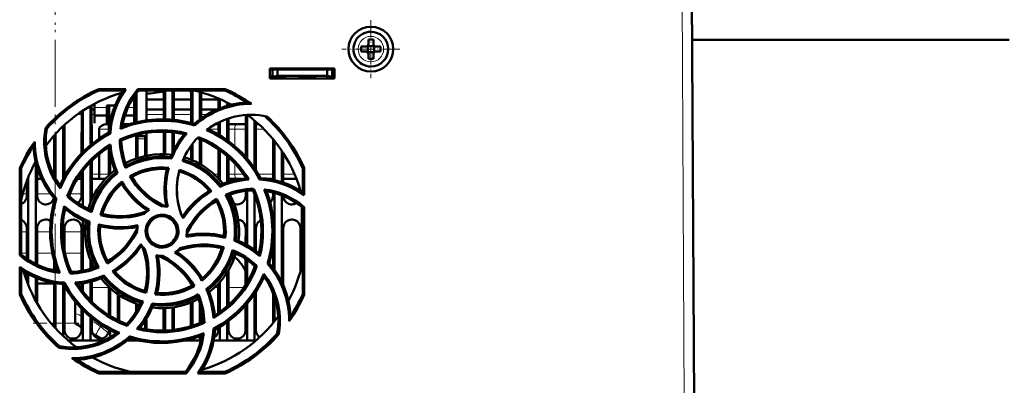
# Model space of a CAD drawing. Extents: x -1595 to 1972, y -1757 to 691.
# Tile 6 of 59: x -16 to 182, y -1479 to -1406. Entities that reach past the tile are written whole.
import ezdxf

# ---------------------------------------------------------------- set-up
doc = ezdxf.new("R2010")
doc.units = 0
doc.linetypes.add('DASHDOT', pattern=[18.5, 12, -3, 0.5, -3])

msp = doc.modelspace()

# ---------------------------------------------------------------- linework, layer by layer
at = {"color": 7, "linetype": 'DASHDOT', "lineweight": 18}
for p, q in [((-8.43, -1076.56), (-8.43, -1466.56)), ((-8.44, -1078.02), (-8.44, -1465.08))]:
    msp.add_line(p, q, dxfattribs=at)
at = {"color": 7, "lineweight": 18}
for p, q in [((117.64, -1400.38), (118.07, -1482.44)), ((55.05, -1408.86), (55.07, -1408.86)), ((52.5, -1411.45), (52.5, -1411.43)), ((57.64, -1411.41), (57.64, -1411.43)), ((55.09, -1414), (55.07, -1414)), ((1.97, -1423.16), (-0.53, -1423.16)), ((7.47, -1423.16), (6.21, -1423.16)), ((-3.94, -1424.55), (-3.09, -1424.55)), ((-1.08, -1424.55), (-0.53, -1424.55)), ((1.97, -1424.55), (2.41, -1424.55)), ((7.48, -1424.55), (7.91, -1424.55)), ((9.92, -1424.55), (13.41, -1424.55)), ((15.42, -1424.55), (18.91, -1424.55)), ((20.92, -1424.55), (22.21, -1424.55)), ((2.4, -1427.55), (0.41, -1427.55)), ((24.4, -1427.55), (22.37, -1427.55)), ((27.69, -1427.55), (26.43, -1427.55)), ((27.69, -1427.55), (29.9, -1427.55)), ((27.69, -1430.94), (27.69, -1427.55)), ((31.93, -1427.55), (33.59, -1427.55)), ((8.17, -1429.44), (9.67, -1429.44)), ((27.69, -1436.55), (27.69, -1434.39)), ((-11.57, -1436.55), (-12.07, -1436.55)), ((-8.6, -1436.55), (-8.84, -1436.55)), ((-6.28, -1436.55), (-6.57, -1436.55)), ((-3.1, -1436.55), (-3.31, -1436.55)), ((0.41, -1436.55), (-1.07, -1436.55)), ((0.41, -1436.55), (2.4, -1436.55)), ((23.47, -1436.55), (24.4, -1436.55)), ((26.43, -1436.55), (27.69, -1436.55)), ((29.44, -1436.55), (27.69, -1436.55)), ((35.4, -1436.55), (32.41, -1436.55)), ((39.69, -1436.55), (37.43, -1436.55)), ((-14.95, -1440.55), (-14.1, -1440.55)), ((-12.07, -1440.55), (-9.32, -1440.55)), ((-5.48, -1440.55), (-3.1, -1440.55)), ((-1.07, -1440.55), (-0.51, -1440.55)), ((-14.1, -1448.15), (-15.23, -1448.15)), ((-9.43, -1448.15), (-12.06, -1448.15)), ((-3.1, -1448.15), (-6.56, -1448.15)), ((-15.24, -1452.48), (-14.11, -1452.48)), ((-12.06, -1452.48), (-8.99, -1452.48)), ((-6.44, -1452.48), (-3.11, -1452.48)), ((-3.39, -1459.41), (-3.11, -1459.41)), ((-1.06, -1459.41), (2.39, -1459.41)), ((23.6, -1459.41), (24.39, -1459.41)), ((26.44, -1459.41), (29.52, -1459.41)), ((-9.26, -1466.55), (-8.61, -1466.55)), ((-6.56, -1466.55), (-4.43, -1466.55)), ((0.72, -1467.25), (0.97, -1467.45)), ((0.97, -1467.45), (1.08, -1467.54))]:
    msp.add_line(p, q, dxfattribs=at)
at = {"color": 7, "lineweight": 50}
for p, q in [((120.07, -1482.44), (119.64, -1400.38)), ((54.57, -1409.51), (54.57, -1410.43)), ((55.57, -1410.43), (55.57, -1409.51)), ((183.45, -1409.55), (119.68, -1409.55)), ((53.15, -1410.93), (54.07, -1410.93)), ((54.43, -1410.8), (54.42, -1410.78)), ((54.43, -1410.8), (54.43, -1412.07)), ((55.71, -1410.8), (54.43, -1410.8)), ((55.72, -1410.78), (55.71, -1410.8)), ((55.71, -1410.8), (55.71, -1412.07)), ((56.99, -1410.93), (56.07, -1410.93)), ((53.15, -1411.93), (54.07, -1411.93)), ((54.43, -1412.07), (54.42, -1412.08)), ((54.43, -1412.07), (55.71, -1412.07)), ((54.57, -1412.43), (54.57, -1413.35)), ((55.57, -1412.43), (55.57, -1413.35)), ((55.71, -1412.07), (55.72, -1412.08)), ((56.99, -1411.93), (56.07, -1411.93)), ((34.77, -1417.34), (34.77, -1415.34)), ((34.77, -1415.34), (47.77, -1415.34)), ((34.77, -1415.55), (47.77, -1415.55)), ((35.27, -1415.55), (35.27, -1416.99)), ((36.27, -1416.82), (36.27, -1415.55)), ((46.27, -1415.55), (46.27, -1416.82)), ((47.27, -1415.55), (47.27, -1416.99)), ((47.77, -1415.34), (47.77, -1417.34)), ((34.77, -1416.94), (35.27, -1416.94)), ((47.77, -1417.34), (34.77, -1417.34)), ((35.27, -1416.99), (36.27, -1416.82)), ((35.27, -1417.34), (35.27, -1416.99)), ((36.27, -1416.94), (35.6, -1416.94)), ((36.27, -1416.82), (46.27, -1416.82)), ((38.02, -1416.94), (36.27, -1416.94)), ((38.02, -1416.82), (38.02, -1416.94)), ((38.02, -1416.82), (38.02, -1416.94)), ((38.02, -1416.82), (38.02, -1416.94)), ((38.02, -1416.94), (38.02, -1416.82)), ((38.02, -1416.82), (38.02, -1416.94)), ((40.52, -1416.94), (40.52, -1416.82)), ((42.27, -1416.94), (40.52, -1416.94)), ((44.02, -1416.94), (42.27, -1416.94)), ((44.02, -1416.82), (44.02, -1416.94)), ((44.02, -1416.82), (44.02, -1416.94)), ((44.02, -1416.82), (44.02, -1416.94)), ((44.02, -1416.82), (44.02, -1416.94)), ((44.02, -1416.82), (44.02, -1416.94)), ((44.02, -1416.82), (44.02, -1416.94)), ((44.02, -1416.82), (44.02, -1416.94)), ((46.27, -1416.82), (47.27, -1416.99)), ((46.93, -1416.94), (46.27, -1416.94)), ((46.27, -1416.94), (46.27, -1417.34)), ((47.27, -1416.94), (47.77, -1416.94)), ((47.27, -1416.99), (47.27, -1417.34)), ((47.74, -1417.34), (47.74, -1416.94)), ((0.35, -1419.45), (5.78, -1419.45)), ((0.41, -1419.74), (0.35, -1419.45)), ((8.23, -1419.45), (25.78, -1419.45)), ((8.36, -1419.74), (8.23, -1419.45)), ((25.78, -1419.45), (25.72, -1419.74)), ((5.25, -1419.74), (0.41, -1419.74)), ((7.47, -1423.34), (7.47, -1420.92)), ((7.47, -1421.55), (7.91, -1421.55)), ((7.48, -1421.55), (7.91, -1421.55)), ((7.91, -1426.13), (7.91, -1420.44)), ((25.72, -1419.74), (8.36, -1419.74)), ((9.92, -1420.44), (9.92, -1425.75)), ((9.92, -1421.55), (13.41, -1421.55)), ((9.92, -1421.55), (13.41, -1421.55)), ((13.41, -1425.54), (13.41, -1420.44)), ((13.67, -1419.74), (13.67, -1425.54)), ((15.17, -1419.74), (15.17, -1425.63)), ((15.42, -1420.44), (15.42, -1425.66)), ((15.42, -1421.55), (18.91, -1421.55)), ((15.42, -1421.55), (18.91, -1421.55)), ((18.91, -1426.31), (18.91, -1420.44)), ((19.17, -1419.74), (19.17, -1426.38)), ((20.67, -1420.05), (20.67, -1425.57)), ((20.92, -1420.44), (20.92, -1425.38)), ((20.92, -1421.55), (24.41, -1421.55)), ((20.92, -1421.55), (24.41, -1421.55)), ((24.41, -1423.46), (24.41, -1421.35)), ((24.67, -1421.46), (24.67, -1423.35)), ((-1.33, -1422.86), (-1.33, -1430.74)), ((-1.08, -1422.72), (-1.07, -1430.53)), ((-1.08, -1423.55), (-0.53, -1423.55)), ((-0.53, -1422.42), (-0.53, -1423.34)), ((-0.53, -1423.34), (-0.53, -1426.29)), ((1.97, -1422.79), (3.63, -1422.79)), ((1.97, -1423.34), (1.97, -1422.79)), ((1.97, -1426.29), (1.97, -1423.34)), ((1.97, -1423.55), (2.41, -1423.55)), ((2.4, -1428.1), (2.41, -1422.79)), ((7.47, -1426.24), (7.47, -1423.34)), ((7.47, -1423.55), (7.91, -1423.55)), ((9.92, -1423.55), (13.41, -1423.55)), ((15.42, -1423.55), (18.91, -1423.55)), ((20.92, -1423.55), (24.19, -1423.55)), ((26.17, -1422.16), (26.17, -1422.84)), ((26.42, -1422.3), (26.42, -1422.77)), ((-3.1, -1432.38), (-3.09, -1423.95)), ((-2.83, -1423.78), (-2.83, -1432.12)), ((-0.53, -1424.79), (1.97, -1424.79)), ((5.57, -1424.79), (7.47, -1424.79)), ((26.17, -1425.46), (26.17, -1429.74)), ((26.42, -1425.38), (26.43, -1429.93)), ((29.9, -1433.11), (29.91, -1424.68)), ((30.17, -1424.67), (30.17, -1433.41)), ((-10.1, -1427.44), (-10.37, -1427.31)), ((-6.83, -1426.94), (-6.83, -1437.54)), ((-6.57, -1426.7), (-6.57, -1437.05)), ((-0.53, -1426.29), (-0.53, -1426.29)), ((0.41, -1429.43), (0.41, -1427.55)), ((1.97, -1426.29), (1.97, -1426.29)), ((2.07, -1426.55), (2.4, -1426.55)), ((5.13, -1426.55), (6.39, -1426.55)), ((19.6, -1426.81), (19.53, -1426.48)), ((23.74, -1426.55), (24.4, -1426.55)), ((24.4, -1428.6), (24.41, -1426.2)), ((24.67, -1426.07), (24.67, -1428.75)), ((26.42, -1426.55), (28.11, -1426.55)), ((29.91, -1426.55), (28.11, -1426.55)), ((31.67, -1425.79), (31.67, -1435.37)), ((31.93, -1426.01), (31.93, -1435.77)), ((32.54, -1426.55), (31.93, -1426.55)), ((-8.6, -1437.03), (-8.6, -1428.75)), ((-8.33, -1428.46), (-8.33, -1437.51)), ((2.68, -1428.41), (2.4, -1428.23)), ((4.57, -1429.61), (4.87, -1429.79)), ((7.9, -1433.42), (7.9, -1428.71)), ((8.17, -1429.44), (8.17, -1428.94)), ((9.67, -1428.94), (8.17, -1428.94)), ((8.17, -1433.33), (8.17, -1429.44)), ((9.67, -1429.44), (9.67, -1428.94)), ((9.67, -1429.44), (9.67, -1432.91)), ((9.93, -1428.28), (9.93, -1432.86)), ((13.4, -1432.54), (13.4, -1428.04)), ((13.67, -1428.04), (13.67, -1432.55)), ((15.17, -1428.14), (15.17, -1432.33)), ((15.43, -1428.17), (15.43, -1431.79)), ((20.67, -1429.54), (20.67, -1434.53)), ((35.4, -1437.71), (35.4, -1429.54)), ((2.4, -1436.79), (2.4, -1431.12)), ((18.9, -1433.68), (18.9, -1430.86)), ((19.17, -1430.51), (19.17, -1433.79)), ((20.93, -1429.65), (20.93, -1434.68)), ((24.4, -1437.46), (24.4, -1431.56)), ((35.67, -1429.86), (35.67, -1437.78)), ((0.41, -1436.55), (0.41, -1432.55)), ((2.67, -1436.54), (2.67, -1432.64)), ((15.01, -1433.46), (14.82, -1433.14)), ((24.67, -1431.74), (24.67, -1437.76)), ((26.17, -1432.92), (26.17, -1438.24)), ((26.43, -1433.15), (26.43, -1438.15)), ((37.17, -1431.91), (37.17, -1438.18)), ((37.43, -1432.31), (37.43, -1438.27)), ((-15.55, -1452.88), (-15.53, -1435.32)), ((-15.53, -1435.32), (-15.23, -1435.38)), ((-15.23, -1452.74), (-15.23, -1435.38)), ((-12.33, -1434.17), (-12.33, -1454.64)), ((-12.07, -1435.13), (-12.07, -1440.94)), ((-1.33, -1434.16), (-1.33, -1442.3)), ((-1.07, -1433.89), (-1.07, -1440.94)), ((41.37, -1435.38), (41.66, -1435.32)), ((41.37, -1440.22), (41.37, -1435.38)), ((41.66, -1435.32), (41.67, -1440.79)), ((-13.83, -1437.2), (-13.83, -1453.78)), ((-3.1, -1440.94), (-3.1, -1436.26)), ((-2.83, -1435.9), (-2.83, -1443.02)), ((4.14, -1436.36), (3.77, -1436.26)), ((6.6, -1436.99), (7.01, -1437.1)), ((29.9, -1437.42), (29.9, -1437.24)), ((32.69, -1437.65), (32.87, -1437.37)), ((-14.1, -1440.94), (-14.1, -1437.88)), ((-12.07, -1437.55), (-11.13, -1437.55)), ((-3.97, -1437.55), (-3.1, -1437.55)), ((-1.07, -1437.55), (0.54, -1437.55)), ((1.65, -1437.55), (0.54, -1437.55)), ((24.75, -1439.11), (24.84, -1438.74)), ((28.11, -1437.55), (26.43, -1437.55)), ((28.11, -1437.55), (28.96, -1437.55)), ((34.51, -1437.55), (35.4, -1437.55)), ((37.43, -1437.55), (40.1, -1437.55)), ((-8.15, -1441.5), (-8.49, -1441.57)), ((-5.98, -1441.02), (-5.63, -1440.94)), ((29.9, -1440.94), (29.9, -1439.94)), ((30.17, -1439.91), (30.17, -1450.85)), ((31.5, -1439.53), (31.31, -1439.84)), ((31.67, -1440.68), (31.67, -1451.82)), ((35.4, -1440.94), (35.4, -1440.28)), ((35.67, -1440.35), (35.67, -1455.82)), ((37.17, -1440.85), (37.17, -1458.32)), ((40.9, -1439.92), (40.9, -1439.89)), ((24.11, -1441.56), (24, -1441.98)), ((41.17, -1443.17), (41.17, -1455.2)), ((41.37, -1443.33), (41.67, -1443.19)), ((41.37, -1460.69), (41.37, -1443.33)), ((41.67, -1443.19), (41.68, -1460.76)), ((0.67, -1444.81), (1.05, -1444.59)), ((-14.11, -1453.59), (-14.1, -1447.44)), ((-12.07, -1447.44), (-12.06, -1454.78)), ((-6.83, -1446.02), (-6.83, -1450.03)), ((-6.57, -1447.44), (-6.56, -1451.88)), ((-3.11, -1456.04), (-3.1, -1447.44)), ((-2.83, -1445.84), (-2.83, -1455.99)), ((-1.5, -1446.08), (-1.83, -1446.28)), ((29.89, -1450.7), (29.9, -1447.44)), ((31.93, -1447.44), (31.94, -1452.02)), ((37.43, -1447.44), (37.44, -1458.91)), ((40.89, -1456.2), (40.9, -1447.44)), ((8.07, -1448.04), (8.07, -1448.14)), ((18.07, -1448.04), (18.06, -1447.93)), ((25.47, -1451.26), (25.08, -1451.48)), ((27.63, -1449.99), (27.96, -1449.79)), ((35.39, -1455.45), (35.39, -1450.82)), ((-15.23, -1452.74), (-15.55, -1452.88)), ((-15.55, -1460.76), (-15.55, -1455.25)), ((-8.61, -1455.94), (-8.61, -1454.09)), ((-8.33, -1454.99), (-8.33, -1455.99)), ((-1.33, -1453.77), (-1.33, -1455.62)), ((-1.06, -1454.41), (-1.06, -1455.54)), ((2.02, -1454.53), (2.13, -1454.1)), ((29.89, -1458.85), (29.89, -1453.63)), ((30.17, -1453.82), (30.17, -1458.41)), ((31.67, -1455.04), (31.67, -1455.39)), ((32.13, -1455.05), (31.76, -1455.14)), ((34.27, -1454.58), (34.62, -1454.5)), ((-15.23, -1460.69), (-15.23, -1455.85)), ((-14.11, -1458.16), (-14.11, -1456.53)), ((-13.83, -1456.69), (-13.83, -1458.87)), ((-5.38, -1456.55), (-5.18, -1456.24)), ((1.39, -1456.94), (1.29, -1457.33)), ((26.17, -1456.32), (26.17, -1463.15)), ((26.44, -1455.87), (26.44, -1462.91)), ((-14.11, -1458.05), (-14.15, -1458.05)), ((-12.33, -1457.4), (-12.33, -1462.03)), ((-12.06, -1457.52), (-12.06, -1462.52)), ((-12.06, -1458.55), (-8.61, -1458.55)), ((-8.61, -1467.3), (-8.61, -1458.48)), ((-8.33, -1458.53), (-8.33, -1467.61)), ((-6.83, -1458.7), (-6.83, -1469.13)), ((-6.74, -1458.7), (-6.55, -1458.4)), ((-6.56, -1459.04), (-6.56, -1467.94)), ((-3.11, -1459.8), (-3.11, -1458.57)), ((-2.83, -1458.52), (-2.83, -1460.17)), ((-1.33, -1458.22), (-1.33, -1461.91)), ((-1.06, -1458.15), (-1.06, -1462.19)), ((2.39, -1464.95), (2.39, -1459.27)), ((19.56, -1459.09), (19.13, -1458.97)), ((24.39, -1464.52), (24.39, -1458.62)), ((24.67, -1458.32), (24.67, -1464.33)), ((-15.23, -1460.69), (-15.55, -1460.76)), ((2.67, -1465.12), (2.67, -1459.53)), ((4.17, -1465.95), (4.17, -1460.73)), ((4.44, -1460.92), (4.44, -1466.08)), ((9.85, -1460.45), (9.62, -1460.05)), ((21.97, -1459.71), (22.36, -1459.81)), ((31.67, -1460.7), (31.67, -1470.04)), ((31.94, -1460.28), (31.94, -1467.94)), ((35.39, -1466.55), (35.39, -1460.47)), ((35.67, -1461.22), (35.67, -1466.21)), ((41.68, -1460.76), (41.37, -1460.69)), ((119.95, -1460.93), (119.95, -1460.39)), ((-4.43, -1462.18), (-4.43, -1466.55)), ((7.89, -1464.21), (7.89, -1462.65)), ((8.17, -1463.74), (8.17, -1462.74)), ((11.1, -1462.58), (11.31, -1462.93)), ((18.89, -1467.17), (18.89, -1462.4)), ((19.17, -1462.28), (19.17, -1467.08)), ((20.67, -1462.47), (20.67, -1466.54)), ((29.89, -1467.94), (29.89, -1462.98)), ((30.17, -1462.66), (30.17, -1470.04)), ((-3.11, -1467.94), (-3.11, -1463.67)), ((-2.83, -1463.96), (-2.83, -1470.04)), ((13.39, -1467.94), (13.39, -1463.53)), ((13.67, -1463.52), (13.67, -1468.03)), ((15.17, -1463.39), (15.17, -1467.93)), ((15.44, -1463.35), (15.44, -1467.89)), ((20.94, -1463.56), (20.94, -1466.42)), ((-4.43, -1466.55), (-3.11, -1467.33)), ((-1.33, -1465.32), (-1.33, -1470.04)), ((-1.06, -1465.55), (-1.06, -1467.94)), ((5.97, -1466.73), (6.05, -1467.11)), ((9.67, -1466.08), (9.67, -1467.75)), ((9.94, -1465.64), (9.94, -1467.79)), ((21.59, -1466.48), (21.26, -1466.28)), ((26.17, -1466.33), (26.17, -1470.04)), ((26.44, -1466.13), (26.44, -1467.94)), ((-0.9, -1468.63), (0.83, -1469.65)), ((2.39, -1467.94), (2.39, -1467.84)), ((2.67, -1469.36), (2.67, -1467.99)), ((6.6, -1469.59), (6.52, -1469.22)), ((13.38, -1468.03), (13.39, -1467.94)), ((20.67, -1469.21), (20.67, -1470.04)), ((23.42, -1467.64), (23.73, -1467.84)), ((24.39, -1467.94), (24.39, -1467.48)), ((24.67, -1467.32), (24.67, -1470.04)), ((36.23, -1468.63), (36.54, -1468.78)), ((-7.53, -1471.2), (-7.68, -1471.51)), ((-2.83, -1470.04), (-5.83, -1470.04)), ((-1.33, -1470.04), (-2.83, -1470.04)), ((1.39, -1470.04), (-1.33, -1470.04)), ((8.17, -1470.04), (6.07, -1470.04)), ((6.58, -1469.61), (6.62, -1469.59)), ((8.17, -1470.04), (8.17, -1470)), ((8.34, -1470.04), (8.17, -1470.04)), ((19.17, -1470.04), (17.79, -1470.04)), ((19.17, -1469.69), (19.17, -1470.04)), ((20.67, -1470.04), (19.17, -1470.04)), ((20.9, -1470.04), (20.67, -1470.04)), ((24.67, -1470.04), (23.45, -1470.04)), ((26.17, -1470.04), (24.67, -1470.04)), ((30.17, -1470.04), (26.17, -1470.04)), ((31.67, -1470.04), (30.17, -1470.04)), ((31.96, -1470.04), (31.67, -1470.04)), ((0.34, -1476.67), (0.41, -1476.34)), ((17.92, -1476.67), (0.34, -1476.67)), ((0.41, -1476.34), (17.77, -1476.34)), ((17.77, -1476.34), (17.92, -1476.67)), ((25.79, -1476.67), (20.25, -1476.67)), ((20.88, -1476.34), (25.72, -1476.34)), ((25.72, -1476.34), (25.79, -1476.67))]:
    msp.add_line(p, q, dxfattribs=at)
at = {"color": 7, "linetype": 'DASHDOT', "lineweight": 18, "ltscale": 0.292499}
msp.add_line((55.07, -1405.58), (55.07, -1417.28), dxfattribs=at)
at = {"color": 7, "linetype": 'DASHDOT', "lineweight": 18, "ltscale": 0.2925}
msp.add_line((60.92, -1411.43), (49.22, -1411.43), dxfattribs=at)
at = {"color": 7, "linetype": 'DASHDOT', "lineweight": 18, "ltscale": 0.003525}
for p, q in [((36.27, -1416.81), (36.27, -1416.95)), ((42.27, -1416.81), (42.27, -1416.95))]:
    msp.add_line(p, q, dxfattribs=at)
at = {"color": 7, "linetype": 'DASHDOT', "lineweight": 18, "ltscale": 0.045015}
msp.add_line((9.82, -1429.44), (8.01, -1429.44), dxfattribs=at)
at = {"color": 7, "linetype": 'DASHDOT', "lineweight": 18, "ltscale": 0.228769}
msp.add_line((-12.82, -1466.55), (-3.67, -1466.55), dxfattribs=at)
at = {"color": 7, "lineweight": 50}
for points in [[(5.78, -1419.45), (4.97, -1420.73), (4.27, -1422.07), (3.86, -1423.01), (3.51, -1423.97), (3.22, -1424.94), (2.99, -1425.93), (2.79, -1427.16), (2.68, -1428.41)], [(19.53, -1426.48), (20.66, -1425.57), (21.84, -1424.77), (23.08, -1424.07), (24.37, -1423.48), (25.7, -1422.98), (27.14, -1422.59), (28.63, -1422.31), (30.15, -1422.17)], [(5.04, -1427.01), (6.71, -1426.45), (8.39, -1426.02), (10.09, -1425.73), (11.8, -1425.57), (13.24, -1425.54), (14.68, -1425.59), (16.11, -1425.74), (17.55, -1425.99), (18.54, -1426.21), (19.53, -1426.48)], [(-7.4, -1439.44), (-8.22, -1438.27), (-8.93, -1437.04), (-9.34, -1436.17), (-9.7, -1435.27), (-10.06, -1434.14), (-10.34, -1432.97), (-10.52, -1431.79), (-10.61, -1430.6), (-10.61, -1429.5), (-10.53, -1428.4), (-10.37, -1427.31)], [(-10.1, -1427.44), (-10.28, -1428.86), (-10.33, -1430.28), (-10.24, -1431.68), (-10.02, -1433.05), (-9.72, -1434.27), (-9.32, -1435.45), (-8.81, -1436.61), (-8.19, -1437.75), (-7.47, -1438.84)], [(0.41, -1427.55), (0.45, -1427.34), (0.55, -1427.15), (0.7, -1426.99), (0.87, -1426.86), (1.15, -1426.72), (1.45, -1426.62), (2.07, -1426.55)], [(22.26, -1427.5), (23.83, -1428.28), (25.32, -1429.17), (26.73, -1430.16), (28.06, -1431.26), (29.1, -1432.25), (30.08, -1433.31), (30.99, -1434.43), (31.83, -1435.61), (32.37, -1436.48), (32.87, -1437.37)], [(-7.47, -1438.84), (-6.69, -1437.27), (-5.8, -1435.78), (-4.81, -1434.37), (-3.71, -1433.04), (-2.72, -1432), (-1.66, -1431.02), (-0.54, -1430.11), (0.64, -1429.27), (1.51, -1428.73), (2.4, -1428.23)], [(4.57, -1429.61), (5.93, -1429.04), (7.31, -1428.58), (8.73, -1428.21), (9.81, -1428.01), (10.91, -1427.86), (12.02, -1427.78), (13.13, -1427.75), (14.22, -1427.78), (15.31, -1427.87), (16.69, -1428.07), (18.06, -1428.37)], [(17.54, -1428.54), (15.91, -1428.24), (14.28, -1428.07), (12.65, -1428.04), (11.03, -1428.14), (9.46, -1428.36), (7.9, -1428.71), (6.37, -1429.19), (4.86, -1429.79)], [(30.01, -1437.41), (29.08, -1436.05), (28.04, -1434.78), (26.91, -1433.6), (25.7, -1432.53), (24.43, -1431.57), (23.08, -1430.72), (21.66, -1429.97), (20.16, -1429.34)], [(20.38, -1429.11), (21.74, -1429.69), (23.03, -1430.36), (24.28, -1431.12), (25.63, -1432.1), (26.89, -1433.18), (27.68, -1433.95), (28.42, -1434.76), (28.99, -1435.45), (29.53, -1436.16), (30.04, -1436.9), (30.52, -1437.67)], [(32.69, -1437.65), (31.93, -1436.32), (31.08, -1435.05), (30.14, -1433.84), (29.38, -1432.97), (28.57, -1432.14), (27.72, -1431.35), (26.82, -1430.6), (25.91, -1429.92), (24.96, -1429.28), (23.51, -1428.43), (21.99, -1427.7)], [(-8.49, -1441.57), (-9.4, -1440.44), (-10.2, -1439.26), (-10.9, -1438.02), (-11.5, -1436.73), (-11.99, -1435.4), (-12.39, -1433.96), (-12.66, -1432.47), (-12.8, -1430.95)], [(-5.98, -1441.02), (-5.42, -1439.65), (-4.77, -1438.34), (-4.03, -1437.09), (-3.41, -1436.18), (-2.73, -1435.3), (-2.01, -1434.45), (-1.25, -1433.65), (-0.45, -1432.9), (0.39, -1432.19), (1.51, -1431.35), (2.69, -1430.59)], [(2.44, -1431.09), (1.08, -1432.03), (-0.19, -1433.06), (-1.37, -1434.19), (-2.44, -1435.4), (-3.4, -1436.67), (-4.25, -1438.02), (-5, -1439.44), (-5.63, -1440.94)], [(15.01, -1433.46), (13.62, -1433.34), (12.22, -1433.36), (11.28, -1433.45), (10.34, -1433.6), (9.39, -1433.81), (8.05, -1434.22), (6.76, -1434.75), (5.75, -1435.28)], [(5.9, -1434.86), (7.27, -1434.2), (8.68, -1433.68), (10.14, -1433.31), (11.62, -1433.09), (13.12, -1433.03), (13.97, -1433.06), (14.82, -1433.14)], [(6.59, -1436.99), (7.64, -1436.44), (8.71, -1435.99), (9.82, -1435.65), (11.09, -1435.38), (12.39, -1435.25), (13.4, -1435.24), (14.42, -1435.31)], [(14.04, -1435.57), (12.83, -1435.53), (11.63, -1435.61), (10.44, -1435.8), (9.29, -1436.11), (8.16, -1436.53), (7, -1437.1)], [(24.75, -1439.11), (23.85, -1438.05), (22.85, -1437.07), (22.12, -1436.47), (21.35, -1435.91), (20.54, -1435.39), (19.71, -1434.93), (18.87, -1434.53), (18.04, -1434.2), (17.2, -1433.92)], [(4.14, -1436.36), (3.07, -1437.26), (2.09, -1438.27), (1.49, -1439), (0.93, -1439.77), (0.41, -1440.58), (-0.04, -1441.41), (-0.66, -1442.78), (-1.12, -1444.2)], [(0.54, -1437.55), (0.53, -1437.55), (0.52, -1437.54), (0.51, -1437.53), (0.49, -1437.46), (0.44, -1437.22), (0.41, -1436.55)], [(12.97, -1443.04), (11.72, -1442.33), (10.55, -1441.52), (9.81, -1440.91), (9.11, -1440.26), (8.45, -1439.57), (7.83, -1438.83), (7.18, -1437.94), (6.59, -1436.99)], [(7.01, -1437.1), (7.42, -1437.76), (7.87, -1438.38), (8.84, -1439.55), (9.93, -1440.61), (10.63, -1441.19), (11.36, -1441.73), (12.14, -1442.23), (12.95, -1442.69), (13.78, -1443.09)], [(17.07, -1445.04), (16.59, -1443.6), (16.26, -1442.13), (16.08, -1440.64), (16.06, -1439.15), (16.19, -1437.65), (16.36, -1436.69), (16.58, -1435.73)], [(16.51, -1436.02), (16.21, -1437.51), (16.07, -1439.01), (16.07, -1440.51), (16.24, -1442), (16.56, -1443.47), (16.79, -1444.26), (17.07, -1445.04)], [(0.67, -1444.81), (1.02, -1443.68), (1.47, -1442.6), (2.01, -1441.57), (2.72, -1440.48), (3.54, -1439.48), (4.25, -1438.75), (5.02, -1438.08)], [(41.67, -1440.79), (40.39, -1439.97), (39.05, -1439.27), (38.12, -1438.86), (37.16, -1438.51), (36.19, -1438.22), (35.21, -1437.98), (33.96, -1437.77), (32.69, -1437.65)], [(-15.23, -1442.56), (-14.81, -1442.33), (-14.58, -1442.12), (-14.3, -1441.72), (-14.14, -1441.26), (-14.1, -1440.94)], [(-12.07, -1440.94), (-12, -1441.4), (-11.8, -1441.85), (-11.62, -1442.1), (-11.39, -1442.31), (-10.97, -1442.55), (-10.51, -1442.66), (-10.33, -1442.67)], [(-10.33, -1442.67), (-9.94, -1442.62), (-9.57, -1442.49), (-9.31, -1442.33), (-9.08, -1442.12), (-8.83, -1441.77), (-8.66, -1441.37)], [(-3.86, -1442.37), (-3.58, -1442.12), (-3.3, -1441.72), (-3.14, -1441.26), (-3.1, -1440.94)], [(27.63, -1449.99), (27.74, -1448.61), (27.73, -1447.22), (27.64, -1446.28), (27.49, -1445.33), (27.29, -1444.39), (26.88, -1443.05), (26.35, -1441.75), (25.81, -1440.72)], [(26.24, -1440.87), (26.91, -1442.24), (27.42, -1443.65), (27.79, -1445.11), (28.01, -1446.59), (28.07, -1448.09), (28.04, -1448.94), (27.96, -1449.79)], [(28.17, -1442.67), (28.56, -1442.62), (28.93, -1442.49), (29.19, -1442.33), (29.42, -1442.12), (29.7, -1441.72), (29.86, -1441.26), (29.9, -1440.94)], [(32.56, -1452.51), (32.86, -1450.88), (33.03, -1449.25), (33.06, -1447.62), (32.96, -1446), (32.74, -1444.43), (32.39, -1442.87), (31.91, -1441.34), (31.31, -1439.83)], [(31.5, -1439.53), (32.07, -1440.89), (32.53, -1442.27), (32.9, -1443.68), (33.1, -1444.77), (33.25, -1445.87), (33.34, -1446.97), (33.37, -1448.08), (33.34, -1449.18), (33.25, -1450.27), (33.05, -1451.67), (32.74, -1453.07)], [(34.09, -1440.02), (34.65, -1441.68), (35.08, -1443.36), (35.37, -1445.06), (35.53, -1446.77), (35.56, -1448.21), (35.51, -1449.65), (35.36, -1451.09), (35.11, -1452.52), (34.89, -1453.51), (34.62, -1454.5)], [(34.81, -1442.24), (34.92, -1442.12), (35.2, -1441.72), (35.36, -1441.26), (35.4, -1440.94)], [(37.43, -1440.96), (37.51, -1441.41), (37.7, -1441.85), (37.88, -1442.1), (38.11, -1442.31), (38.53, -1442.55), (38.99, -1442.66), (39.17, -1442.67)], [(-7.96, -1456.06), (-8.52, -1454.39), (-8.95, -1452.71), (-9.24, -1451.01), (-9.4, -1449.3), (-9.43, -1447.86), (-9.38, -1446.42), (-9.23, -1444.99), (-8.98, -1443.55), (-8.76, -1442.56), (-8.49, -1441.57)], [(-5.38, -1456.56), (-5.94, -1455.2), (-6.41, -1453.81), (-6.77, -1452.39), (-6.98, -1451.31), (-7.13, -1450.22), (-7.21, -1449.11), (-7.24, -1448), (-7.21, -1446.9), (-7.12, -1445.81), (-6.91, -1444.41), (-6.61, -1443.02)], [(24, -1441.98), (23.34, -1442.39), (22.72, -1442.84), (21.55, -1443.81), (20.49, -1444.9), (19.91, -1445.6), (19.37, -1446.34), (18.87, -1447.11), (18.42, -1447.92), (18.01, -1448.75)], [(18.06, -1447.93), (18.77, -1446.68), (19.58, -1445.51), (20.19, -1444.77), (20.84, -1444.07), (21.54, -1443.41), (22.28, -1442.79), (23.17, -1442.14), (24.11, -1441.56)], [(25.53, -1449.02), (25.57, -1447.8), (25.49, -1446.6), (25.3, -1445.42), (24.99, -1444.26), (24.57, -1443.13), (24, -1441.97)], [(24.11, -1441.56), (24.66, -1442.59), (25.11, -1443.66), (25.46, -1444.77), (25.72, -1446.04), (25.86, -1447.33), (25.87, -1448.36), (25.8, -1449.4)], [(-6.43, -1443.56), (-6.73, -1445.19), (-6.9, -1446.82), (-6.93, -1448.45), (-6.83, -1450.07), (-6.61, -1451.64), (-6.26, -1453.2), (-5.78, -1454.73), (-5.18, -1456.24)], [(9.46, -1444.57), (8.08, -1444.96), (6.68, -1445.21), (5.25, -1445.33), (3.81, -1445.32), (2.86, -1445.23), (1.91, -1445.09), (0.67, -1444.81)], [(1.05, -1444.59), (2.54, -1444.89), (4.04, -1445.04), (5.54, -1445.03), (7.03, -1444.86), (8.5, -1444.54), (9.29, -1444.31), (10.07, -1444.03)], [(1.05, -1444.59), (2.26, -1444.84), (3.48, -1444.99), (4.7, -1445.03), (5.9, -1444.98), (7.1, -1444.83), (8.3, -1444.59), (9.19, -1444.34), (10.07, -1444.03)], [(9.76, -1448.04), (9.79, -1447.59), (9.87, -1447.16), (10.02, -1446.75), (10.22, -1446.36), (10.47, -1445.99), (10.77, -1445.65), (11.1, -1445.37), (11.47, -1445.14), (11.88, -1444.95), (12.31, -1444.82), (12.75, -1444.74), (13.18, -1444.73), (13.62, -1444.78), (14.06, -1444.88), (14.48, -1445.05), (14.86, -1445.26), (15.21, -1445.52), (15.52, -1445.83), (15.8, -1446.18), (16.03, -1446.57), (16.2, -1446.97), (16.33, -1447.49), (16.37, -1448.04)], [(16.07, -1448.04), (16.01, -1447.49), (15.85, -1446.95), (15.6, -1446.43), (15.36, -1446.1), (15.07, -1445.8), (14.74, -1445.55), (14.37, -1445.34), (13.98, -1445.18), (13.58, -1445.08), (12.96, -1445.04), (12.35, -1445.12), (11.95, -1445.25), (11.57, -1445.43), (11.22, -1445.67), (10.92, -1445.94), (10.66, -1446.25), (10.36, -1446.75), (10.17, -1447.28), (10.07, -1447.83), (10.07, -1448.04)], [(-14.1, -1447.44), (-14.18, -1446.97), (-14.37, -1446.53), (-14.56, -1446.27), (-14.78, -1446.06), (-15, -1445.92), (-15.23, -1445.81)], [(-10.33, -1445.7), (-10.73, -1445.75), (-11.1, -1445.88), (-11.36, -1446.04), (-11.59, -1446.25), (-11.87, -1446.65), (-12.03, -1447.11), (-12.07, -1447.44)], [(-4.83, -1445.7), (-5.23, -1445.75), (-5.6, -1445.88), (-5.86, -1446.04), (-6.09, -1446.25), (-6.37, -1446.65), (-6.53, -1447.11), (-6.57, -1447.44)], [(-3.1, -1447.44), (-3.18, -1446.97), (-3.37, -1446.53), (-3.56, -1446.27), (-3.78, -1446.06), (-4.2, -1445.82), (-4.66, -1445.71), (-4.83, -1445.7)], [(-0.11, -1455.2), (-0.78, -1453.83), (-1.29, -1452.42), (-1.66, -1450.96), (-1.88, -1449.48), (-1.94, -1447.98), (-1.91, -1447.13), (-1.83, -1446.28)], [(-1.5, -1446.08), (-1.61, -1447.48), (-1.59, -1448.89), (-1.5, -1449.83), (-1.35, -1450.77), (-1.14, -1451.72), (-0.88, -1452.62), (-0.34, -1454.03), (0.34, -1455.36)], [(2.02, -1454.53), (1.47, -1453.48), (1.01, -1452.4), (0.67, -1451.29), (0.4, -1450.01), (0.27, -1448.72), (0.26, -1447.7), (0.33, -1446.67)], [(0.6, -1447.06), (0.56, -1448.27), (0.64, -1449.47), (0.83, -1450.66), (1.14, -1451.81), (1.56, -1452.94), (2.13, -1454.1)], [(2.13, -1454.1), (2.79, -1453.68), (3.41, -1453.23), (4.58, -1452.26), (5.64, -1451.17), (6.22, -1450.47), (6.76, -1449.74), (7.26, -1448.96), (7.71, -1448.15), (8.12, -1447.32)], [(29.9, -1447.44), (29.82, -1446.97), (29.63, -1446.53), (29.44, -1446.27), (29.22, -1446.06), (28.83, -1445.83), (28.39, -1445.72)], [(32.95, -1445.86), (32.64, -1446.04), (32.41, -1446.25), (32.13, -1446.65), (31.97, -1447.11), (31.93, -1447.44)], [(39.17, -1445.7), (38.77, -1445.75), (38.4, -1445.88), (38.14, -1446.04), (37.91, -1446.25), (37.63, -1446.65), (37.47, -1447.11), (37.43, -1447.44)], [(40.9, -1447.44), (40.82, -1446.97), (40.63, -1446.53), (40.44, -1446.27), (40.22, -1446.06), (39.8, -1445.82), (39.34, -1445.71), (39.17, -1445.7)], [(8.07, -1448.14), (7.36, -1449.39), (6.55, -1450.56), (5.95, -1451.3), (5.29, -1452), (4.6, -1452.67), (3.86, -1453.28), (2.97, -1453.94), (2.02, -1454.53)], [(16.37, -1448.04), (16.35, -1448.48), (16.26, -1448.91), (16.12, -1449.32), (15.92, -1449.72), (15.66, -1450.09), (15.36, -1450.42), (15.03, -1450.7), (14.66, -1450.94), (14.25, -1451.12), (13.82, -1451.26), (13.39, -1451.33), (12.95, -1451.35), (12.52, -1451.3), (12.08, -1451.2), (11.66, -1451.03), (11.28, -1450.82), (10.93, -1450.57), (10.61, -1450.26), (10.34, -1449.91), (10.11, -1449.52), (9.93, -1449.11), (9.8, -1448.58), (9.76, -1448.04)], [(10.07, -1448.04), (10.12, -1448.58), (10.28, -1449.12), (10.54, -1449.64), (10.77, -1449.97), (11.06, -1450.27), (11.39, -1450.53), (11.76, -1450.73), (12.15, -1450.89), (12.55, -1450.99), (13.17, -1451.03), (13.78, -1450.95), (14.18, -1450.82), (14.56, -1450.64), (14.91, -1450.4), (15.21, -1450.13), (15.47, -1449.82), (15.77, -1449.32), (15.96, -1448.79), (16.06, -1448.24), (16.07, -1448.04)], [(9.62, -1460.05), (9.92, -1458.56), (10.07, -1457.06), (10.06, -1455.56), (9.89, -1454.07), (9.57, -1452.6), (9.34, -1451.81), (9.06, -1451.03)], [(9.62, -1460.05), (9.87, -1458.84), (10.02, -1457.62), (10.06, -1456.4), (10.01, -1455.2), (9.86, -1454), (9.62, -1452.8), (9.37, -1451.91), (9.06, -1451.03)], [(25.08, -1451.48), (23.59, -1451.18), (22.09, -1451.04), (20.59, -1451.04), (19.1, -1451.21), (17.63, -1451.53), (16.84, -1451.76), (16.06, -1452.04)], [(25.08, -1451.48), (23.87, -1451.23), (22.65, -1451.08), (21.43, -1451.04), (20.23, -1451.09), (19.03, -1451.24), (17.83, -1451.48), (16.94, -1451.73), (16.06, -1452.04)], [(16.68, -1451.49), (18.06, -1451.1), (19.47, -1450.85), (20.9, -1450.73), (22.34, -1450.75), (23.29, -1450.84), (24.23, -1450.98), (25.47, -1451.26)], [(25.47, -1451.26), (25.13, -1452.38), (24.69, -1453.45), (24.16, -1454.48), (23.45, -1455.56), (22.63, -1456.58), (21.9, -1457.33), (21.1, -1458.02)], [(9.61, -1451.65), (10, -1453.03), (10.25, -1454.44), (10.37, -1455.87), (10.36, -1457.3), (10.27, -1458.26), (10.13, -1459.2), (9.85, -1460.45)], [(19.13, -1458.97), (18.71, -1458.31), (18.26, -1457.69), (17.29, -1456.52), (16.2, -1455.46), (15.5, -1454.88), (14.77, -1454.34), (13.99, -1453.84), (13.18, -1453.39), (12.35, -1452.98)], [(13.18, -1453.03), (14.43, -1453.74), (15.6, -1454.55), (16.34, -1455.16), (17.04, -1455.81), (17.71, -1456.51), (18.32, -1457.25), (18.98, -1458.14), (19.57, -1459.09)], [(21.97, -1459.71), (23.03, -1458.82), (23.99, -1457.83), (24.6, -1457.1), (25.16, -1456.33), (25.68, -1455.52), (26.35, -1454.28), (26.89, -1452.98), (27.24, -1451.86)], [(-15.55, -1455.25), (-14.28, -1456.08), (-12.94, -1456.78), (-12, -1457.19), (-11.04, -1457.54), (-10.07, -1457.83), (-9.09, -1458.07), (-7.83, -1458.28), (-6.55, -1458.4)], [(32.13, -1455.05), (31.57, -1456.41), (30.93, -1457.72), (30.18, -1458.98), (29.56, -1459.89), (28.89, -1460.78), (28.17, -1461.62), (27.41, -1462.43), (26.62, -1463.18), (25.78, -1463.89), (24.63, -1464.75), (23.41, -1465.53)], [(23.69, -1464.98), (25.05, -1464.05), (26.32, -1463.01), (27.5, -1461.88), (28.57, -1460.67), (29.53, -1459.4), (30.38, -1458.05), (31.13, -1456.63), (31.76, -1455.14)], [(34.62, -1454.5), (35.53, -1455.63), (36.33, -1456.81), (37.03, -1458.05), (37.63, -1459.34), (38.12, -1460.67), (38.52, -1462.11), (38.79, -1463.6), (38.93, -1465.12)], [(1.39, -1456.94), (2.3, -1458.01), (3.31, -1458.99), (4.04, -1459.6), (4.81, -1460.16), (5.62, -1460.68), (6.44, -1461.13), (7.13, -1461.46), (7.82, -1461.75), (8.53, -1462), (9.25, -1462.21)], [(9.85, -1460.45), (8.73, -1460.11), (7.67, -1459.67), (6.64, -1459.14), (5.55, -1458.43), (4.53, -1457.6), (3.78, -1456.87), (3.08, -1456.07)], [(33.6, -1457.23), (32.82, -1458.8), (31.93, -1460.3), (30.94, -1461.7), (29.84, -1463.03), (28.85, -1464.07), (27.79, -1465.05), (26.67, -1465.96), (25.49, -1466.8), (24.62, -1467.34), (23.73, -1467.84)], [(33.53, -1456.6), (34.35, -1457.77), (35.07, -1459), (35.48, -1459.87), (35.84, -1460.76), (36.21, -1461.9), (36.49, -1463.06), (36.68, -1464.24), (36.77, -1465.44), (36.76, -1466.87), (36.62, -1468.29), (36.54, -1468.78)], [(36.23, -1468.63), (36.41, -1467.21), (36.46, -1465.79), (36.37, -1464.39), (36.15, -1463.02), (35.85, -1461.8), (35.45, -1460.62), (34.94, -1459.46), (34.32, -1458.32), (33.6, -1457.23)], [(3.87, -1468.57), (2.3, -1467.79), (0.81, -1466.9), (-0.6, -1465.91), (-1.93, -1464.81), (-2.97, -1463.82), (-3.95, -1462.76), (-4.86, -1461.64), (-5.7, -1460.46), (-6.24, -1459.6), (-6.74, -1458.7)], [(-4.19, -1458.77), (-3.26, -1460.13), (-2.24, -1461.41), (-1.1, -1462.61), (0.14, -1463.71), (1.01, -1464.4), (1.92, -1465.03), (3.24, -1465.83), (4.62, -1466.52), (6.05, -1467.11)], [(19.57, -1459.09), (18.54, -1459.64), (17.47, -1460.09), (16.37, -1460.43), (15.1, -1460.7), (13.8, -1460.84), (12.75, -1460.85), (11.69, -1460.78)], [(12.09, -1460.5), (13.3, -1460.54), (14.5, -1460.46), (15.69, -1460.27), (16.84, -1459.96), (17.97, -1459.54), (19.13, -1458.97)], [(11.1, -1462.58), (12.48, -1462.7), (13.86, -1462.69), (14.8, -1462.6), (15.74, -1462.45), (16.68, -1462.25), (17.59, -1461.99), (18.31, -1461.74), (19.02, -1461.45), (19.71, -1461.12), (20.39, -1460.75)], [(20.23, -1461.21), (18.86, -1461.88), (17.45, -1462.4), (15.99, -1462.76), (14.51, -1462.98), (13.01, -1463.04), (12.16, -1463.01), (11.31, -1462.93)], [(21.6, -1466.48), (20.24, -1467.05), (18.86, -1467.52), (17.44, -1467.88), (16.36, -1468.09), (15.26, -1468.24), (14.15, -1468.33), (13.04, -1468.36), (11.95, -1468.33), (10.86, -1468.24), (9.43, -1468.03), (8.01, -1467.72)], [(8.59, -1467.53), (10.22, -1467.83), (11.85, -1468), (13.48, -1468.03), (15.1, -1467.93), (16.67, -1467.71), (18.23, -1467.36), (19.76, -1466.88), (21.27, -1466.28)], [(4.52, -1468.49), (3.35, -1469.32), (2.12, -1470.04), (1.26, -1470.45), (0.36, -1470.81), (-0.77, -1471.18), (-1.94, -1471.46), (-3.12, -1471.65), (-4.31, -1471.75), (-5.74, -1471.74), (-7.17, -1471.59), (-7.68, -1471.51)], [(-7.53, -1471.2), (-6.11, -1471.39), (-4.69, -1471.43), (-3.29, -1471.34), (-1.92, -1471.12), (-0.7, -1470.82), (0.48, -1470.42), (1.64, -1469.91), (2.78, -1469.3), (3.87, -1468.57)], [(-6.56, -1467.94), (-6.48, -1468.4), (-6.29, -1468.84), (-6.1, -1469.1), (-5.88, -1469.31), (-5.46, -1469.54), (-5, -1469.65), (-4.83, -1469.66)], [(-4.83, -1469.66), (-4.44, -1469.61), (-4.07, -1469.48), (-3.8, -1469.32), (-3.57, -1469.11), (-3.3, -1468.7), (-3.15, -1468.24), (-3.11, -1467.94)], [(-1.06, -1467.94), (-0.98, -1468.4), (-0.79, -1468.84), (-0.6, -1469.1), (-0.38, -1469.31), (0.04, -1469.54), (0.5, -1469.65), (0.67, -1469.66)], [(0.67, -1469.66), (1.06, -1469.61), (1.43, -1469.48), (1.7, -1469.32), (1.93, -1469.11), (2.2, -1468.7), (2.35, -1468.24), (2.39, -1467.94)], [(21.09, -1469.06), (19.42, -1469.62), (17.74, -1470.05), (16.04, -1470.34), (14.33, -1470.5), (12.89, -1470.54), (11.45, -1470.48), (10.02, -1470.33), (8.58, -1470.09), (7.59, -1469.86), (6.6, -1469.59)], [(20.25, -1476.67), (21.07, -1475.4), (21.78, -1474.07), (22.19, -1473.13), (22.54, -1472.17), (22.84, -1471.2), (23.08, -1470.22), (23.3, -1468.94), (23.42, -1467.64)], [(23.56, -1469.41), (23.93, -1469.11), (24.2, -1468.7), (24.35, -1468.24), (24.39, -1467.94)], [(26.44, -1467.94), (26.52, -1468.4), (26.71, -1468.84), (26.9, -1469.1), (27.12, -1469.31), (27.54, -1469.54), (28, -1469.65), (28.17, -1469.66)], [(28.17, -1469.66), (28.56, -1469.61), (28.93, -1469.48), (29.2, -1469.32), (29.43, -1469.11), (29.7, -1468.7), (29.85, -1468.24), (29.89, -1467.94)], [(31.94, -1467.94), (32.02, -1468.4), (32.21, -1468.84), (32.4, -1469.1), (32.71, -1469.37)], [(6.6, -1469.59), (5.47, -1470.5), (4.29, -1471.3), (3.05, -1472), (1.76, -1472.6), (0.43, -1473.09), (-1.01, -1473.49), (-2.5, -1473.76), (-4.02, -1473.9)]]:
    msp.add_lwpolyline(points, dxfattribs=at)
msp.add_circle((55.07, -1411.43), 4.5, dxfattribs=at)
for centre, radius, start, end in [((55.07, -1411.43), 3.5, 90.5294, 270.5294), ((55.07, -1426.6), 17.1, 89.9978, 91.6733), ((55.07, -1411.43), 3.5, 270.5294, 90.5294), ((55.07, -1426.6), 17.1, 88.3267, 90.0022), ((70.24, -1411.43), 17.1, 178.3267, 180.0022), ((70.28, -1411.43), 17.14, 179.9996, 181.6715), ((54.07, -1410.43), 0.5, 270, 360), ((56.07, -1410.43), 0.5, 180, 270), ((39.9, -1411.43), 17.1, 359.9978, 1.6733), ((39.86, -1411.43), 17.14, 358.3285, 0.0004), ((54.07, -1412.43), 0.5, 0, 90), ((55.07, -1396.23), 17.13, 268.3286, 271.6729), ((56.07, -1412.43), 0.5, 90, 180), ((13.04, -1448.03), 31.27, 113.9462, 138.4836), ((19.85, -1429.38), 15.28, 139.4824, 172.7954), ((23.28, -1453.21), 38.02, 117.4073, 118.3144), ((13.08, -1448.04), 31.28, 54.9732, 66.0518), ((13.07, -1448.04), 29, 106.2315, 143.7055), ((19.87, -1429.38), 17.51, 146.5977, 176.2301), ((19.9, -1429.39), 15.04, 140.0655, 170.9045), ((-8.43, -1271.56), 150, 276.1441, 276.2548), ((6.47, -1420.44), 1.43, 0.0335, 4.9192), ((11.69, -1420.47), 1.77, 155.5602, 178.9273), ((-8.43, -1271.56), 150, 277.0296, 278.3453), ((11.64, -1420.47), 1.77, 1.0727, 24.4421), ((17.19, -1420.47), 1.77, 155.5602, 178.9273), ((17.14, -1420.47), 1.77, 1.0727, 24.4421), ((13.07, -1448.04), 29, 61.2346, 77.3856), ((22.48, -1420.44), 1.56, 168.3955, 179.7115), ((13.09, -1447.99), 30.95, 56.5499, 65.9119), ((31.07, -1439.63), 17.2, 90.1057, 131.8026), ((24.15, -1444.29), 22.92, 72.5342, 74.849), ((31.07, -1439.64), 15, 77.9013, 127.2204), ((13.07, -1448.04), 29, 16.2315, 53.7112), ((13.11, -1448.03), 31.25, 24.004, 47.5394), ((13.07, -1448.02), 22.2, 72.8817, 112.171), ((21.03, -1439.98), 20.58, 140.9603, 142.5579), ((13.07, -1448.02), 22.19, 117.921, 157.2557), ((19.95, -1429.37), 15.38, 180.9083, 202.6127), ((30.98, -1439.59), 17.4, 140.5836, 158.2404), ((31.08, -1439.63), 17.22, 139.1507, 158.9948), ((31.07, -1439.64), 15, 135.4073, 157.5941), ((24.62, -1449.27), 21.9, 107.4313, 108.8722), ((13.04, -1448.05), 31.28, 144.8592, 155.9889), ((13.02, -1448.01), 30.95, 146.5499, 155.9119), ((9.32, -1436.95), 22.92, 162.4699, 164.8432), ((4.68, -1430.02), 17.21, 180.0839, 221.8335), ((22.25, -1440.8), 22.06, 152.4404, 153.8818), ((19.76, -1429.4), 17.4, 185.5807, 203.2376), ((19.81, -1429.37), 17.16, 184.1017, 204.0342), ((19.75, -1429.4), 14.89, 181.5346, 201.5293), ((13.07, -1448.04), 15.5, 82.7584, 118.2828), ((13.06, -1448.03), 14.99, 83.2757, 118.5529), ((13.07, -1448.04), 15.5, 37.7587, 73.2846), ((13.07, -1448.04), 29, 151.2345, 167.3963), ((26.58, -1442.33), 21.99, 160.1302, 161.2944), ((13.06, -1448.03), 12.49, 85.4943, 119.0148), ((31.14, -1439.63), 17.28, 165.5243, 191.8456), ((24.09, -1449.25), 16.97, 124.7597, 126.2991), ((13.07, -1448.03), 14.99, 38.2765, 73.5554), ((13.07, -1448.04), 15.5, 127.7586, 163.2809), ((13.06, -1448.03), 14.99, 128.2762, 163.5492), ((30.84, -1439.64), 17.28, 166.4009, 191.5798), ((31.07, -1439.64), 15, 164.888, 180), ((13.07, -1448.03), 12.49, 40.493, 74.0192), ((13.18, -1447.87), 12.6, 38.6636, 74.3515), ((31.7, -1454.73), 17.4, 95.5807, 113.2375), ((20.31, -1457.19), 22.02, 62.402, 63.8774), ((31.72, -1454.84), 17.52, 56.5978, 86.2296), ((13.61, -1436.63), 21.2, 185.9958, 187.609), ((13.06, -1448.03), 12.49, 130.4968, 164.0121), ((21.53, -1441.04), 16.77, 169.8225, 171.397), ((19.7, -1429.53), 17.28, 211.4005, 236.5795), ((19.89, -1429.32), 17.26, 210.4821, 236.8462), ((31.72, -1454.76), 17.14, 94.019, 114.0091), ((27.07, -1440.55), 3, 90.3048, 102.2253), ((13.07, -1448.02), 22.2, 162.9283, 202.3149), ((4.7, -1430.01), 15.34, 225.8399, 247.6867), ((4.61, -1430.13), 14.89, 226.5453, 246.5403), ((0.62, -1440.91), 1.68, 180.7762, 199.2149), ((31.07, -1439.64), 15, 180, 201.1101), ((31.57, -1454.67), 17.28, 121.4006, 146.5794), ((31.76, -1454.85), 17.23, 120.4639, 146.8631), ((19.88, -1457.28), 17.57, 79.6987, 81.2045), ((31.75, -1454.93), 15.41, 90.9365, 112.6669), ((18.41, -1462.71), 23.21, 70.2684, 71.3931), ((31.7, -1454.72), 14.89, 91.5347, 111.5294), ((13.07, -1448.03), 14.99, 353.2776, 28.5536), ((13.07, -1448.04), 15.5, 352.7585, 28.2828), ((13.06, -1448.02), 22.2, 342.8109, 22.1528), ((31.73, -1454.83), 15.3, 49.5188, 82.9273), ((21.08, -1456.06), 20.65, 50.9705, 52.6248), ((31.71, -1454.87), 15.04, 50.0655, 80.9048), ((7.94, -1458.22), 37.96, 27.3377, 28.31), ((4.68, -1430), 17.23, 229.0713, 249.003), ((14.31, -1436.48), 21.92, 197.3633, 198.8707), ((13.07, -1448.04), 5, 76.4719, 91.1148), ((13.07, -1448.03), 12.49, 355.494, 29.0174), ((28.17, -1440.91), 1.76, 250.1193, 269.9834), ((39.17, -1440.92), 1.74, 269.9062, 302.9076), ((4.62, -1430.13), 17.4, 230.5837, 248.2405), ((17.92, -1434.78), 21.24, 205.0665, 206.3051), ((13.07, -1448.04), 5, 121.4638, 136.1511), ((13.07, -1448.04), 5, 31.447, 36.7426), ((-10.33, -1447.44), 1.74, 55.4093, 90.1212), ((13.07, -1448.04), 15.5, 172.7583, 208.2829), ((13.06, -1448.04), 14.99, 173.2768, 208.5496), ((4.67, -1429.94), 17.29, 255.4414, 281.7889), ((14.2, -1437.03), 16.89, 214.8012, 216.4058), ((13.06, -1448.04), 12.5, 175.5041, 209.0063), ((4.67, -1430.26), 17.28, 256.4009, 281.5799), ((13.07, -1448.04), 5, 166.4276, 180), ((21.46, -1466.1), 17.25, 75.4134, 101.8149), ((13.07, -1448.04), 5, 346.4038, 360), ((21.46, -1465.82), 17.28, 76.401, 101.5796), ((11.1, -1459.55), 17.86, 34.6192, 36.1407), ((-5.63, -1441.19), 17.25, 300.3572, 326.7831), ((-5.44, -1441.4), 17.28, 301.4008, 326.5791), ((13.07, -1448.04), 5, 211.3845, 226.3134), ((21.45, -1466.04), 17.19, 48.9546, 68.9623), ((21.51, -1465.95), 17.4, 50.5835, 68.2403), ((-5.6, -1441.27), 15.29, 229.435, 263.0111), ((-5.58, -1441.2), 15.04, 230.0658, 260.9039), ((-5.01, -1456.41), 17.26, 345.3377, 11.7583), ((13.07, -1448.04), 5, 256.3596, 271.3443), ((-4.71, -1456.43), 17.28, 346.4011, 11.5795), ((13.07, -1448.04), 5, 301.3676, 316.3118), ((6.24, -1466.72), 17.22, 30.3302, 56.8017), ((6.43, -1466.55), 17.28, 31.4007, 56.5792), ((13.07, -1448.04), 12.49, 310.4962, 344.0168), ((13.07, -1448.04), 14.99, 308.2798, 343.5504), ((13.07, -1448.04), 15.5, 307.7588, 343.2808), ((21.43, -1466.08), 15.37, 45.878, 67.7705), ((5.6, -1462.65), 24.18, 25.3845, 26.5038), ((21.52, -1465.94), 14.89, 46.5455, 66.5404), ((22.57, -1459.41), 8, 23.6907, 50.4031), ((11.87, -1459.57), 21.86, 17.3012, 18.8572), ((18.2, -1437.85), 37.97, 207.2825, 208.2987), ((-5.62, -1441.16), 15.4, 270.9036, 292.7558), ((-5.57, -1441.35), 14.89, 271.5344, 291.5292), ((6.89, -1435.89), 20.54, 250.0628, 251.3863), ((21.45, -1466.02), 17.18, 359.6304, 41.7745), ((13.07, -1448.04), 29, 331.2347, 347.3963), ((-5.59, -1441.23), 17.51, 236.5976, 266.2303), ((13.07, -1448.04), 29, 196.2314, 233.7055), ((4.97, -1440.11), 20.52, 230.9731, 232.7224), ((-5.59, -1441.28), 17.15, 273.9094, 294.0213), ((-5.57, -1441.34), 17.4, 275.5823, 293.2382), ((13.06, -1448.04), 15, 218.2815, 253.5446), ((6.72, -1436.23), 20.17, 259.62, 260.9936), ((13.06, -1448.04), 12.5, 220.5047, 254.0071), ((13.06, -1448.01), 22.2, 297.8212, 337.2302), ((12.39, -1459.46), 21.32, 6.0108, 7.6993), ((13.07, -1448.01), 22.2, 207.9027, 247.3431), ((9.79, -1450.19), 16.4, 209.9755, 211.5395), ((5.5, -1439.55), 21.28, 242.2135, 243.8381), ((13.06, -1448.04), 20, 212.0822, 249.2093), ((13.07, -1448.04), 15.5, 217.7585, 253.2809), ((13.07, -1448.04), 12.49, 265.4999, 299.0134), ((2.86, -1454.66), 18.54, 349.5563, 351.0582), ((13.03, -1448.09), 31.27, 203.9047, 228.5089), ((13.07, -1448.04), 15, 263.2821, 298.5485), ((1.07, -1445.35), 18.73, 304.5392, 306.0375), ((-1.95, -1453.32), 23.54, 340.4121, 341.5913), ((6.38, -1466.68), 14.89, 1.5345, 21.5294), ((6.18, -1466.73), 15.41, 0.926, 22.8202), ((6.32, -1466.67), 17.13, 3.8257, 23.986), ((6.37, -1466.67), 17.4, 5.5807, 23.2374), ((13.09, -1448.08), 31.28, 324.7526, 336.0942), ((13.11, -1448.06), 30.95, 326.5499, 335.9119), ((-4.84, -1456.5), 14.88, 316.544, 336.5401), ((-4.97, -1456.42), 15.36, 315.8501, 337.8266), ((-4.95, -1456.41), 17.2, 318.8771, 338.9627), ((-4.85, -1456.48), 17.4, 320.5836, 338.2403), ((0.57, -1444.77), 19.48, 295.0256, 296.4506), ((13.07, -1448.04), 15.5, 262.7586, 298.2827), ((117.96, -1461.44), 2, 0.3, 0.8423), ((13.07, -1448.04), 29, 286.2315, 323.7053), ((3.95, -1455.29), 21.99, 332.2507, 333.8549), ((16.85, -1459.13), 22.88, 342.1848, 344.8371), ((-4.94, -1456.41), 17.19, 269.6099, 311.804), ((1.66, -1447.51), 21.17, 276.0043, 277.7626), ((14.05, -1443.82), 26.49, 253.4845, 254.8136), ((13.07, -1448.01), 22.2, 254.4229, 292.2786), ((1.53, -1446.83), 21.87, 287.2172, 288.8394), ((6.23, -1466.68), 15.04, 320.0658, 350.9048), ((6.28, -1466.72), 15.31, 319.4728, 353.1424), ((6.26, -1466.69), 17.52, 326.5978, 356.2293), ((4.76, -1455.84), 21.01, 321.0136, 322.7838), ((13.09, -1448.1), 31.27, 293.968, 318.582), ((13.05, -1448.09), 31.27, 234.6392, 246.0312), ((1.97, -1451.82), 22.89, 252.1217, 254.8313), ((13.04, -1448.08), 30.95, 236.5499, 245.9119), ((13.07, -1448.04), 29, 241.2347, 257.3856), ((2.89, -1442.92), 37.95, 297.2133, 298.2943)]:
    msp.add_arc(centre, radius, start, end, dxfattribs=at)
at = {"color": 7, "lineweight": 18}
for centre, radius, start, end in [((55.07, -1411.43), 2.57, 90.5294, 180), ((55.07, -1411.43), 2.57, 0.5294, 90), ((55.07, -1411.43), 2.57, 180.5294, 270), ((55.07, -1411.43), 2.57, 270.5294, 360), ((-8.7, -1479.31), 15.29, 70.6004, 73.8082), ((-8.75, -1479.45), 15.44, 68.5943, 70.6033), ((-8.69, -1479.4), 15.36, 52.2289, 60.2088), ((13.75, -1476.08), 15.74, 145.9063, 153.2153), ((-9.21, -1480), 16.16, 44.8567, 50.4204)]:
    msp.add_arc(centre, radius, start, end, dxfattribs=at)
at = {"color": 7, "lineweight": 50}
for centre, major_axis, ratio, start_param, end_param in [((12310.8, -18235.83), (12316.06, -16812.81), 0.038134, 3.133394, 3.149792), ((12607.73, -5662.28), (12604.47, -4238.49), 0.035668, 3.132152, 3.151038), ((7640.98, -4904.19), (7634.78, -3481.04), 0.041509, 3.13011, 3.153076), ((-16776.2, -13746.85), (16814.28, 12317.14), 0.038133, 6.274987, 6.291384), ((-11634.98, -18661.11), (-11656.46, -17225.51), 0.026218, 3.133262, 3.149924), ((17215.07, -13088.6), (17214.44, -11648.98), 0.026223, 3.133258, 3.149926), ((12808.16, 13060.63), (-12798.23, -14501.27), 0.027193, 6.274586, 6.291779), ((-9186.39, -15754.96), (-9206.22, -14317.45), 0.026518, 3.13361, 3.149573), ((-4201.28, -14043.01), (-4238.59, -12604.78), 0.035667, 3.132152, 3.151038), ((14317.44, -10645.86), (14314.9, -9204.59), 0.026519, 3.133609, 3.149572), ((-3442.94, -9075.63), (-3480.9, -7634.46), 0.041511, 3.13011, 3.153077), ((14518.46, -14240.23), (14497.99, -12795.34), 0.027196, 3.132993, 3.150188), ((-14495.07, 11346.59), (14500.74, -12797.76), 0.027194, 6.274586, 6.291779), ((3468.86, 6179.08), (-3480.68, -7633.98), 0.041511, 6.271702, 6.294669), ((-12779.97, -15954.37), (-12796.17, -14498.94), 0.027195, 3.132993, 3.150187), ((-14293.64, 7751.28), (14317.23, -9206.09), 0.026517, 6.275203, 6.291165), ((-17188.4, 10192.16), (17213.9, -11648.61), 0.026224, 6.274852, 6.29152), ((4226.89, 11145.39), (-4238.07, -12603.23), 0.03567, 6.273745, 6.292632), ((11654.27, 15754.92), (-11649.62, -17215.4), 0.026223, 6.274851, 6.291518), ((9211.32, 12857.01), (-9205.02, -14315.57), 0.026519, 6.275203, 6.291166), ((16803.51, 10851.64), (16815.46, 12318), 0.038131, 3.133395, 3.149791), ((-7615.71, 2008.51), (7635.64, -3481.44), 0.041508, 6.271704, 6.294669), ((-12579.65, 2765.55), (12602.52, -4237.83), 0.03567, 6.273743, 6.292631), ((-12286.71, 15342.54), (12318.1, -16815.59), 0.038131, 6.274988, 6.291384)]:
    msp.add_ellipse(centre, major_axis=major_axis, ratio=ratio, start_param=start_param, end_param=end_param, dxfattribs=at)
at = {"color": 7, "lineweight": 18}
for centre, start_param, end_param in [((28.11, -1427.55), 0, 1.570796), ((28.11, -1436.55), 1.570796, 3.141593)]:
    msp.add_ellipse(centre, major_axis=(0, 1), ratio=0.422618, start_param=start_param, end_param=end_param, dxfattribs=at)

doc.saveas('drawing.dxf')
